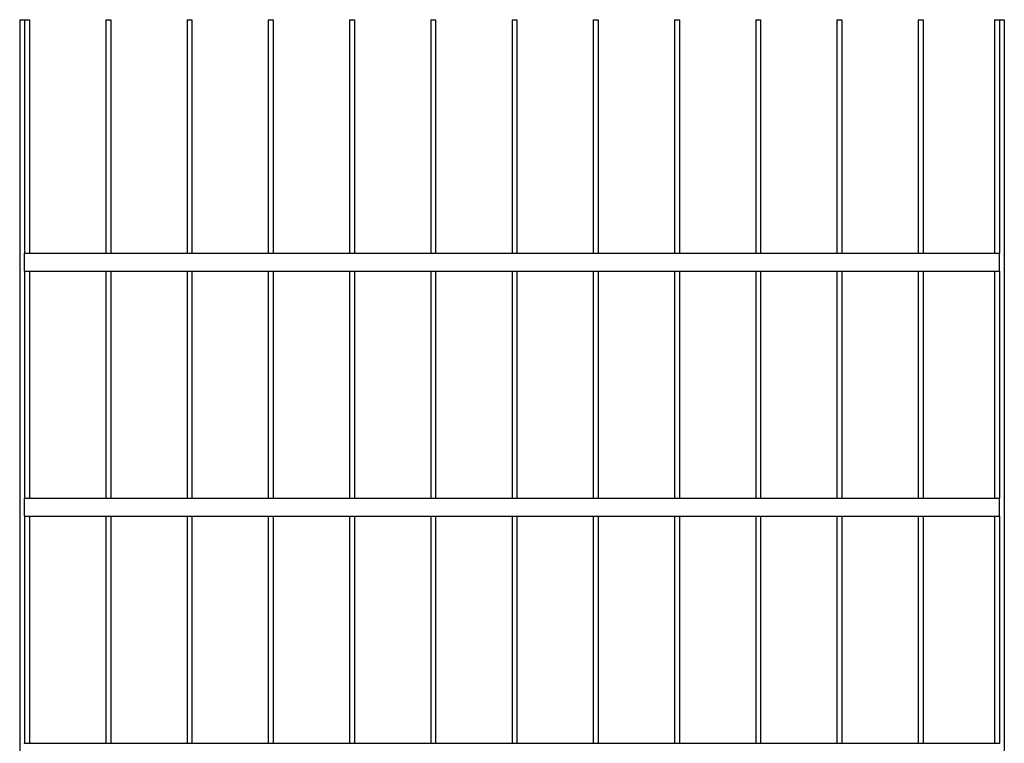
# Model space of a CAD drawing. Header units: millimetres. Extents: x 2538 to 24562, y 4449 to 23795.
# Tile 167 of 256: x 18608 to 21032, y 5960 to 7742. Entities that reach past the tile are written whole.
import ezdxf

# ---------------------------------------------------------------- set-up
doc = ezdxf.new("R2010")
doc.units = ezdxf.units.MM
doc.layers.add('Make2D$Visible$Curves', color=7, linetype='Continuous', true_color=0x000000)

msp = doc.modelspace()

# ---------------------------------------------------------------- linework, layer by layer
at = {"layer": 'Make2D$Visible$Curves', "color": 7, "lineweight": -3}
for points in [[(18608.5, 7741.8), (18608.5, 6541.8), (18608.5, 5341.8)], [(18608.5, 7741.8), (18614.5, 7741.8), (18620.5, 7741.8)], [(18620.5, 7741.8), (18626.5, 7741.8), (18632.5, 7741.8)], [(18620.5, 7741.8), (18620.5, 7454.5), (18620.5, 7167.1)], [(18632.5, 7741.8), (18632.5, 7454.5), (18632.5, 7167.1)], [(18820.5, 7741.8), (18826.5, 7741.8), (18832.5, 7741.8)], [(18820.5, 7741.8), (18820.5, 7454.5), (18820.5, 7167.1)], [(18832.5, 7741.8), (18832.5, 7454.5), (18832.5, 7167.1)], [(19020.5, 7741.8), (19026.5, 7741.8), (19032.5, 7741.8)], [(19020.5, 7741.8), (19020.5, 7454.5), (19020.5, 7167.1)], [(19032.5, 7741.8), (19032.5, 7454.5), (19032.5, 7167.1)], [(19220.5, 7741.8), (19226.5, 7741.8), (19232.5, 7741.8)], [(19220.5, 7741.8), (19220.5, 7454.5), (19220.5, 7167.1)], [(19232.5, 7741.8), (19232.5, 7454.5), (19232.5, 7167.1)], [(19420.5, 7741.8), (19426.5, 7741.8), (19432.5, 7741.8)], [(19420.5, 7741.8), (19420.5, 7454.5), (19420.5, 7167.1)], [(19432.5, 7741.8), (19432.5, 7454.5), (19432.5, 7167.1)], [(19620.5, 7741.8), (19626.5, 7741.8), (19632.5, 7741.8)], [(19620.5, 7741.8), (19620.5, 7454.5), (19620.5, 7167.1)], [(19632.5, 7741.8), (19632.5, 7454.5), (19632.5, 7167.1)], [(19820.5, 7741.8), (19826.5, 7741.8), (19832.5, 7741.8)], [(19820.5, 7741.8), (19820.5, 7454.5), (19820.5, 7167.1)], [(19832.5, 7741.8), (19832.5, 7454.5), (19832.5, 7167.1)], [(20020.5, 7741.8), (20026.5, 7741.8), (20032.5, 7741.8)], [(20020.5, 7741.8), (20020.5, 7454.5), (20020.5, 7167.1)], [(20032.5, 7741.8), (20032.5, 7454.5), (20032.5, 7167.1)], [(20220.5, 7741.8), (20226.5, 7741.8), (20232.5, 7741.8)], [(20220.5, 7741.8), (20220.5, 7454.5), (20220.5, 7167.1)], [(20232.5, 7741.8), (20232.5, 7454.5), (20232.5, 7167.1)], [(20420.5, 7741.8), (20426.5, 7741.8), (20432.5, 7741.8)], [(20420.5, 7741.8), (20420.5, 7454.5), (20420.5, 7167.1)], [(20432.5, 7741.8), (20432.5, 7454.5), (20432.5, 7167.1)], [(20620.5, 7741.8), (20626.5, 7741.8), (20632.5, 7741.8)], [(20620.5, 7741.8), (20620.5, 7454.5), (20620.5, 7167.1)], [(20632.5, 7741.8), (20632.5, 7454.5), (20632.5, 7167.1)], [(20820.5, 7741.8), (20826.5, 7741.8), (20832.5, 7741.8)], [(20820.5, 7741.8), (20820.5, 7454.5), (20820.5, 7167.1)], [(20832.5, 7741.8), (20832.5, 7454.5), (20832.5, 7167.1)], [(21008.5, 7741.8), (21014.5, 7741.8), (21020.5, 7741.8)], [(21008.5, 7741.8), (21008.5, 7454.5), (21008.5, 7167.1)], [(21020.5, 7741.8), (21020.5, 7454.5), (21020.5, 7167.1)], [(21020.5, 7741.8), (21026.5, 7741.8), (21032.5, 7741.8)], [(21032.5, 7741.8), (21032.5, 6541.8), (21032.5, 5341.8)], [(18620.5, 7167.1), (19820.5, 7167.1), (21020.5, 7167.1)], [(18620.5, 7124), (18620.5, 7145), (18620.5, 7166.1)], [(21020.5, 7124), (21020.5, 7145), (21020.5, 7166.1)], [(18620.5, 7123), (19820.5, 7123), (21020.5, 7123)], [(18620.5, 7123), (18620.5, 6843.4), (18620.5, 6563.9)], [(18632.5, 7123), (18632.5, 6843.4), (18632.5, 6563.9)], [(18820.5, 7123), (18820.5, 6843.4), (18820.5, 6563.9)], [(18832.5, 7123), (18832.5, 6843.4), (18832.5, 6563.9)], [(19020.5, 7123), (19020.5, 6843.4), (19020.5, 6563.9)], [(19032.5, 7123), (19032.5, 6843.4), (19032.5, 6563.9)], [(19220.5, 7123), (19220.5, 6843.4), (19220.5, 6563.9)], [(19232.5, 7123), (19232.5, 6843.4), (19232.5, 6563.9)], [(19420.5, 7123), (19420.5, 6843.4), (19420.5, 6563.9)], [(19432.5, 7123), (19432.5, 6843.4), (19432.5, 6563.9)], [(19620.5, 7123), (19620.5, 6843.4), (19620.5, 6563.9)], [(19632.5, 7123), (19632.5, 6843.4), (19632.5, 6563.9)], [(19820.5, 7123), (19820.5, 6843.4), (19820.5, 6563.9)], [(19832.5, 7123), (19832.5, 6843.4), (19832.5, 6563.9)], [(20020.5, 7123), (20020.5, 6843.4), (20020.5, 6563.9)], [(20032.5, 7123), (20032.5, 6843.4), (20032.5, 6563.9)], [(20220.5, 7123), (20220.5, 6843.4), (20220.5, 6563.9)], [(20232.5, 7123), (20232.5, 6843.4), (20232.5, 6563.9)], [(20420.5, 7123), (20420.5, 6843.4), (20420.5, 6563.9)], [(20432.5, 7123), (20432.5, 6843.4), (20432.5, 6563.9)], [(20620.5, 7123), (20620.5, 6843.4), (20620.5, 6563.9)], [(20632.5, 7123), (20632.5, 6843.4), (20632.5, 6563.9)], [(20820.5, 7123), (20820.5, 6843.4), (20820.5, 6563.9)], [(20832.5, 7123), (20832.5, 6843.4), (20832.5, 6563.9)], [(21008.5, 7123), (21008.5, 6843.4), (21008.5, 6563.9)], [(21020.5, 7123), (21020.5, 6843.4), (21020.5, 6563.9)], [(18620.5, 6563.9), (19820.5, 6563.9), (21020.5, 6563.9)], [(18620.5, 6519.7), (18620.5, 6541.8), (18620.5, 6563.9)], [(18620.5, 6520.7), (18620.5, 6541.8), (18620.5, 6562.9)], [(21020.5, 6520.7), (21020.5, 6541.8), (21020.5, 6562.9)], [(18620.5, 6519.7), (19820.5, 6519.7), (21020.5, 6519.7)], [(18620.5, 6519.7), (18620.5, 6240.2), (18620.5, 5960.6)], [(18632.5, 6519.7), (18632.5, 6240.2), (18632.5, 5960.6)], [(18820.5, 6519.7), (18820.5, 6240.2), (18820.5, 5960.6)], [(18832.5, 6519.7), (18832.5, 6240.2), (18832.5, 5960.6)], [(19020.5, 6519.7), (19020.5, 6240.2), (19020.5, 5960.6)], [(19032.5, 6519.7), (19032.5, 6240.2), (19032.5, 5960.6)], [(19220.5, 6519.7), (19220.5, 6240.2), (19220.5, 5960.6)], [(19232.5, 6519.7), (19232.5, 6240.2), (19232.5, 5960.6)], [(19420.5, 6519.7), (19420.5, 6240.2), (19420.5, 5960.6)], [(19432.5, 6519.7), (19432.5, 6240.2), (19432.5, 5960.6)], [(19620.5, 6519.7), (19620.5, 6240.2), (19620.5, 5960.6)], [(19632.5, 6519.7), (19632.5, 6240.2), (19632.5, 5960.6)], [(19820.5, 6519.7), (19820.5, 6240.2), (19820.5, 5960.6)], [(19832.5, 6519.7), (19832.5, 6240.2), (19832.5, 5960.6)], [(20020.5, 6519.7), (20020.5, 6240.2), (20020.5, 5960.6)], [(20032.5, 6519.7), (20032.5, 6240.2), (20032.5, 5960.6)], [(20220.5, 6519.7), (20220.5, 6240.2), (20220.5, 5960.6)], [(20232.5, 6519.7), (20232.5, 6240.2), (20232.5, 5960.6)], [(20420.5, 6519.7), (20420.5, 6240.2), (20420.5, 5960.6)], [(20432.5, 6519.7), (20432.5, 6240.2), (20432.5, 5960.6)], [(20620.5, 6519.7), (20620.5, 6240.2), (20620.5, 5960.6)], [(20632.5, 6519.7), (20632.5, 6240.2), (20632.5, 5960.6)], [(20820.5, 6519.7), (20820.5, 6240.2), (20820.5, 5960.6)], [(20832.5, 6519.7), (20832.5, 6240.2), (20832.5, 5960.6)], [(21008.5, 6519.7), (21008.5, 6240.2), (21008.5, 5960.6)], [(21020.5, 6519.7), (21020.5, 6240.2), (21020.5, 5960.6)], [(18620.5, 5960.6), (19820.5, 5960.6), (21020.5, 5960.6)]]:
    msp.add_open_spline(points, degree=2, dxfattribs=at)
for points, weights in [([(18620.5, 7166.1), (18620.5, 7167.1), (18620.5, 7167.1)], [1, 0.707106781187, 1]), ([(21020.5, 7166.1), (21020.5, 7167.1), (21020.5, 7167.1)], [1, 0.707106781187, 1]), ([(18620.5, 7123), (18620.5, 7123), (18620.5, 7124)], [1, 0.707106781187, 1]), ([(21020.5, 7123), (21020.5, 7123), (21020.5, 7124)], [1, 0.707106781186, 1]), ([(18620.5, 6562.9), (18620.5, 6563.9), (18620.5, 6563.9)], [1, 0.707106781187, 1]), ([(21020.5, 6562.9), (21020.5, 6563.9), (21020.5, 6563.9)], [1, 0.707106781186, 1]), ([(18620.5, 6519.7), (18620.5, 6519.7), (18620.5, 6520.7)], [1, 0.707106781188, 1]), ([(21020.5, 6519.7), (21020.5, 6519.7), (21020.5, 6520.7)], [1, 0.707106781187, 1]), ([(18620.5, 5959.6), (18620.5, 5960.6), (18620.5, 5960.6)], [1, 0.707106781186, 1]), ([(21020.5, 5959.6), (21020.5, 5960.6), (21020.5, 5960.6)], [1, 0.707106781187, 1])]:
    msp.add_rational_spline(points, weights, degree=2, dxfattribs=at)

doc.saveas('drawing.dxf')
